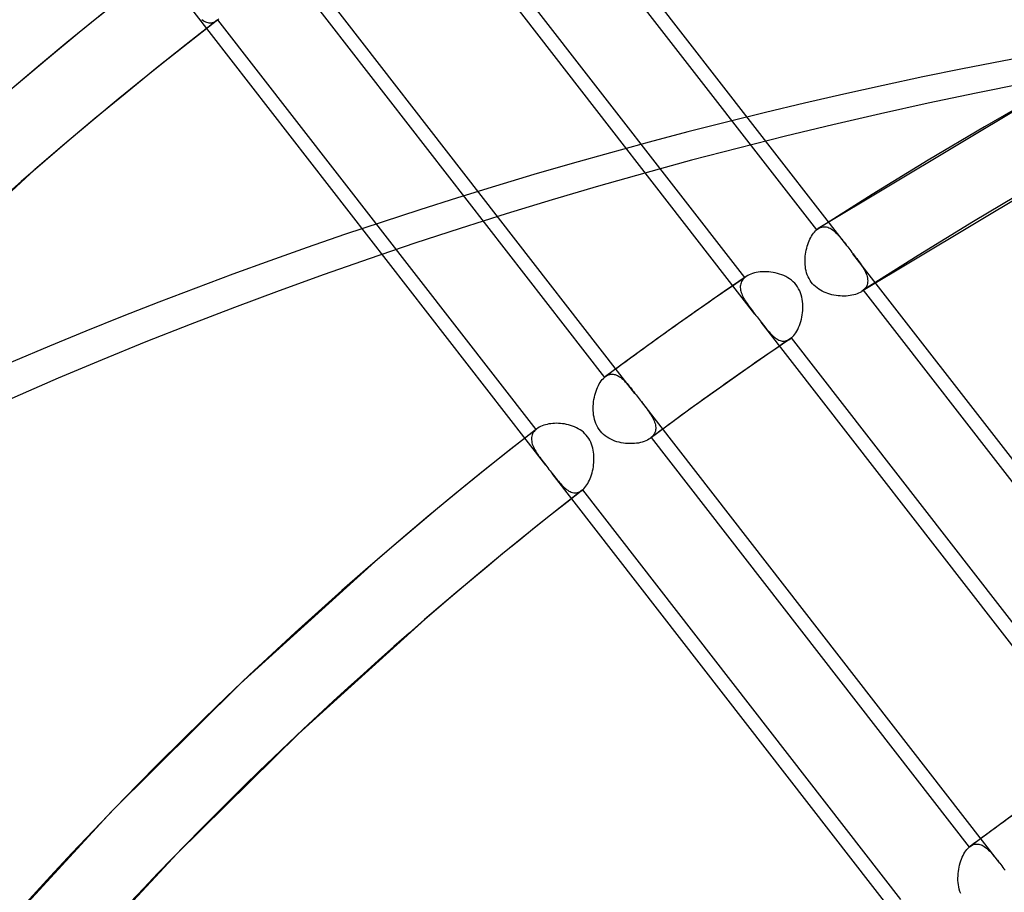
# Model space of a CAD drawing. Header units: millimetres. Extents: x -216 to 210, y -272 to 267.
# Tile 31 of 87: x -96 to -73, y 136 to 157. Entities that reach past the tile are written whole.
import ezdxf

# ---------------------------------------------------------------- set-up
doc = ezdxf.new("R2010")
doc.units = ezdxf.units.MM
doc.layers.add('MAIN-1', color=7, linetype='Continuous')

msp = doc.modelspace()

# ---------------------------------------------------------------- linework, layer by layer
at = {"layer": 'MAIN-1'}
for p, q in [((-76.236, 151.324), (-84.641, 162.155)), ((-84.4, 161.298), (-76.942, 151.688)), ((-78.388, 149.716), (-86.658, 160.374)), ((-78.627, 150.57), (-86.081, 160.176)), ((-81.199, 147.853), (-89.602, 158.682)), ((-89.37, 157.837), (-81.915, 148.23)), ((-93.485, 156.922), (-94.233, 156.317)), ((-83.29, 146.169), (-91.591, 156.865)), ((-90.993, 156.606), (-91.719, 156.039)), ((-91.355, 156.622), (-91.327, 156.602)), ((-91.327, 156.602), (-91.299, 156.586)), ((-91.299, 156.586), (-91.272, 156.572)), ((-91.272, 156.572), (-91.244, 156.561)), ((-91.244, 156.561), (-91.216, 156.552)), ((-91.216, 156.552), (-91.188, 156.547)), ((-91.188, 156.547), (-91.16, 156.545)), ((-91.16, 156.545), (-91.131, 156.547)), ((-91.131, 156.547), (-91.103, 156.552)), ((-91.103, 156.552), (-91.075, 156.56)), ((-91.075, 156.56), (-91.048, 156.572)), ((-91.048, 156.572), (-91.02, 156.587)), ((-91.02, 156.587), (-90.994, 156.606)), ((-90.994, 156.606), (-90.991, 156.608)), ((-90.991, 156.608), (-90.988, 156.61)), ((-90.988, 156.61), (-90.985, 156.613)), ((-90.985, 156.613), (-90.982, 156.615)), ((-90.982, 156.615), (-90.979, 156.617)), ((-90.979, 156.617), (-90.977, 156.62)), ((-90.977, 156.62), (-90.952, 156.643)), ((-83.519, 147.009), (-90.977, 156.62)), ((-94.233, 156.317), (-94.974, 155.704)), ((-91.719, 156.039), (-92.44, 155.465)), ((-94.974, 155.704), (-95.71, 155.085)), ((-92.44, 155.465), (-93.155, 154.885)), ((-71.244, 155.116), (-76.901, 151.719)), ((-93.155, 154.885), (-93.865, 154.299)), ((-93.865, 154.299), (-94.57, 153.706)), ((-94.57, 153.706), (-95.268, 153.106)), ((-70.376, 153.551), (-75.89, 150.241)), ((-95.268, 153.106), (-99.651, 149.076)), ((-76.967, 151.665), (-76.942, 151.688)), ((-76.942, 151.688), (-76.936, 151.693)), ((-76.936, 151.693), (-76.929, 151.699)), ((-76.929, 151.699), (-76.922, 151.704)), ((-76.922, 151.704), (-76.915, 151.71)), ((-76.915, 151.71), (-76.908, 151.714)), ((-76.908, 151.714), (-76.901, 151.719)), ((-76.901, 151.719), (-76.901, 151.719)), ((-76.901, 151.719), (-76.901, 151.719)), ((-76.901, 151.719), (-76.9, 151.719)), ((-76.9, 151.72), (-76.873, 151.735)), ((-76.9, 151.719), (-76.9, 151.72)), ((-76.9, 151.719), (-76.9, 151.719)), ((-76.9, 151.719), (-76.9, 151.719)), ((-76.873, 151.735), (-76.846, 151.747)), ((-76.846, 151.747), (-76.818, 151.756)), ((-76.818, 151.756), (-76.79, 151.762)), ((-76.79, 151.762), (-76.762, 151.764)), ((-76.762, 151.764), (-76.734, 151.763)), ((-76.734, 151.763), (-76.707, 151.758)), ((-76.707, 151.758), (-76.679, 151.751)), ((-76.679, 151.751), (-76.651, 151.74)), ((-76.651, 151.74), (-76.624, 151.727)), ((-76.624, 151.727), (-76.597, 151.711)), ((-76.597, 151.711), (-76.569, 151.692)), ((-76.569, 151.692), (-76.542, 151.672)), ((-76.542, 151.672), (-76.515, 151.648)), ((-77.116, 151.433), (-77.098, 151.472)), ((-77.098, 151.472), (-77.078, 151.51)), ((-77.078, 151.51), (-77.058, 151.546)), ((-77.058, 151.546), (-77.037, 151.579)), ((-77.037, 151.579), (-77.014, 151.61)), ((-77.014, 151.61), (-76.991, 151.639)), ((-76.991, 151.639), (-76.967, 151.665)), ((-76.515, 151.648), (-76.489, 151.623)), ((-76.489, 151.623), (-76.462, 151.596)), ((-76.462, 151.596), (-76.435, 151.567)), ((-76.435, 151.567), (-76.408, 151.537)), ((-76.408, 151.537), (-76.381, 151.505)), ((-76.381, 151.505), (-76.353, 151.471)), ((-76.353, 151.471), (-76.325, 151.436)), ((-76.325, 151.436), (-76.296, 151.4)), ((-77.194, 151.168), (-77.185, 151.214)), ((-77.185, 151.214), (-77.174, 151.26)), ((-77.174, 151.26), (-77.162, 151.305)), ((-77.162, 151.305), (-77.148, 151.349)), ((-77.148, 151.349), (-77.132, 151.392)), ((-77.132, 151.392), (-77.116, 151.433)), ((-76.296, 151.4), (-76.267, 151.363)), ((-76.267, 151.363), (-76.237, 151.324)), ((-76.237, 151.324), (-76.212, 151.292)), ((-76.212, 151.292), (-76.187, 151.26)), ((-76.187, 151.26), (-76.162, 151.228)), ((-76.162, 151.228), (-76.137, 151.196)), ((-77.213, 150.974), (-77.211, 151.023)), ((-77.213, 150.925), (-77.213, 150.974)), ((-77.211, 151.023), (-77.207, 151.072)), ((-77.207, 151.072), (-77.202, 151.12)), ((-77.202, 151.12), (-77.194, 151.168)), ((-76.137, 151.196), (-76.112, 151.163)), ((-76.112, 151.163), (-76.087, 151.131)), ((-67.682, 140.3), (-76.088, 151.132)), ((-76.087, 151.131), (-76.057, 151.092)), ((-76.057, 151.092), (-76.027, 151.054)), ((-76.027, 151.054), (-75.999, 151.016)), ((-75.999, 151.016), (-75.971, 150.979)), ((-75.971, 150.979), (-75.944, 150.942)), ((-77.21, 150.876), (-77.213, 150.925)), ((-77.205, 150.827), (-77.21, 150.876)), ((-77.198, 150.779), (-77.205, 150.827)), ((-77.188, 150.731), (-77.198, 150.779)), ((-75.944, 150.942), (-75.918, 150.906)), ((-75.918, 150.906), (-75.893, 150.87)), ((-75.893, 150.87), (-75.87, 150.834)), ((-75.87, 150.834), (-75.848, 150.799)), ((-75.848, 150.799), (-75.827, 150.764)), ((-75.827, 150.764), (-75.809, 150.729)), ((-78.589, 150.598), (-79.11, 150.241)), ((-78.669, 150.525), (-78.686, 150.501)), ((-78.649, 150.548), (-78.669, 150.525)), ((-78.627, 150.57), (-78.649, 150.548)), ((-78.621, 150.575), (-78.627, 150.57)), ((-78.614, 150.58), (-78.621, 150.575)), ((-78.608, 150.584), (-78.614, 150.58)), ((-78.602, 150.589), (-78.608, 150.584)), ((-78.595, 150.594), (-78.602, 150.589)), ((-78.589, 150.599), (-78.595, 150.594)), ((-78.556, 150.619), (-78.589, 150.599)), ((-78.521, 150.637), (-78.556, 150.619)), ((-78.483, 150.653), (-78.521, 150.637)), ((-78.442, 150.667), (-78.483, 150.653)), ((-78.4, 150.679), (-78.442, 150.667)), ((-78.355, 150.69), (-78.4, 150.679)), ((-78.309, 150.697), (-78.355, 150.69)), ((-78.262, 150.703), (-78.309, 150.697)), ((-78.213, 150.707), (-78.262, 150.703)), ((-78.164, 150.708), (-78.213, 150.707)), ((-78.114, 150.708), (-78.164, 150.708)), ((-78.063, 150.705), (-78.114, 150.708)), ((-78.012, 150.7), (-78.063, 150.705)), ((-77.961, 150.692), (-78.012, 150.7)), ((-77.91, 150.682), (-77.961, 150.692)), ((-77.859, 150.67), (-77.91, 150.682)), ((-77.808, 150.655), (-77.859, 150.67)), ((-77.759, 150.638), (-77.808, 150.655)), ((-77.71, 150.618), (-77.759, 150.638)), ((-77.663, 150.595), (-77.71, 150.618)), ((-77.617, 150.569), (-77.663, 150.595)), ((-77.573, 150.541), (-77.617, 150.569)), ((-77.531, 150.509), (-77.573, 150.541)), ((-77.175, 150.683), (-77.188, 150.731)), ((-77.159, 150.637), (-77.175, 150.683)), ((-77.141, 150.592), (-77.159, 150.637)), ((-77.119, 150.548), (-77.141, 150.592)), ((-77.094, 150.506), (-77.119, 150.548)), ((-75.809, 150.729), (-75.792, 150.695)), ((-75.792, 150.695), (-75.777, 150.66)), ((-75.777, 150.66), (-75.765, 150.626)), ((-75.765, 150.626), (-75.755, 150.593)), ((-75.755, 150.593), (-75.748, 150.56)), ((-75.748, 150.56), (-75.744, 150.528)), ((-75.744, 150.528), (-75.742, 150.496)), ((-78.73, 150.368), (-78.731, 150.339)), ((-78.731, 150.339), (-78.729, 150.31)), ((-78.727, 150.396), (-78.73, 150.368)), ((-78.729, 150.31), (-78.724, 150.28)), ((-78.721, 150.424), (-78.727, 150.396)), ((-78.724, 150.28), (-78.717, 150.249)), ((-78.712, 150.451), (-78.721, 150.424)), ((-78.701, 150.477), (-78.712, 150.451)), ((-78.686, 150.501), (-78.701, 150.477)), ((-77.491, 150.475), (-77.531, 150.509)), ((-77.454, 150.437), (-77.491, 150.475)), ((-77.42, 150.398), (-77.454, 150.437)), ((-77.39, 150.355), (-77.42, 150.398)), ((-77.362, 150.311), (-77.39, 150.355)), ((-77.338, 150.264), (-77.362, 150.311)), ((-77.067, 150.466), (-77.094, 150.506)), ((-77.037, 150.428), (-77.067, 150.466)), ((-77.004, 150.392), (-77.037, 150.428)), ((-76.969, 150.359), (-77.004, 150.392)), ((-76.931, 150.328), (-76.969, 150.359)), ((-76.892, 150.3), (-76.931, 150.328)), ((-76.851, 150.274), (-76.892, 150.3)), ((-75.821, 150.298), (-75.846, 150.274)), ((-75.8, 150.323), (-75.821, 150.298)), ((-75.782, 150.349), (-75.8, 150.323)), ((-75.767, 150.376), (-75.782, 150.349)), ((-75.756, 150.405), (-75.767, 150.376)), ((-75.748, 150.434), (-75.756, 150.405)), ((-75.744, 150.465), (-75.748, 150.434)), ((-75.742, 150.496), (-75.744, 150.465)), ((-79.11, 150.241), (-79.629, 149.881)), ((-78.717, 150.249), (-78.708, 150.218)), ((-78.708, 150.218), (-78.697, 150.187)), ((-78.697, 150.187), (-78.684, 150.156)), ((-78.684, 150.156), (-78.669, 150.124)), ((-78.669, 150.124), (-78.652, 150.092)), ((-78.652, 150.092), (-78.634, 150.059)), ((-78.634, 150.059), (-78.614, 150.027)), ((-77.318, 150.216), (-77.338, 150.264)), ((-77.301, 150.166), (-77.318, 150.216)), ((-77.287, 150.115), (-77.301, 150.166)), ((-77.276, 150.063), (-77.287, 150.115)), ((-77.269, 150.011), (-77.276, 150.063)), ((-76.808, 150.251), (-76.851, 150.274)), ((-76.764, 150.23), (-76.808, 150.251)), ((-76.72, 150.211), (-76.764, 150.23)), ((-76.674, 150.195), (-76.72, 150.211)), ((-76.628, 150.18), (-76.674, 150.195)), ((-76.582, 150.168), (-76.628, 150.18)), ((-76.534, 150.158), (-76.582, 150.168)), ((-76.486, 150.15), (-76.534, 150.158)), ((-76.438, 150.144), (-76.486, 150.15)), ((-76.39, 150.14), (-76.438, 150.144)), ((-76.342, 150.137), (-76.39, 150.14)), ((-76.295, 150.137), (-76.342, 150.137)), ((-76.248, 150.139), (-76.295, 150.137)), ((-76.202, 150.143), (-76.248, 150.139)), ((-76.157, 150.148), (-76.202, 150.143)), ((-76.113, 150.156), (-76.157, 150.148)), ((-76.071, 150.165), (-76.113, 150.156)), ((-76.031, 150.177), (-76.071, 150.165)), ((-75.992, 150.19), (-76.031, 150.177)), ((-75.956, 150.205), (-75.992, 150.19)), ((-75.923, 150.222), (-75.956, 150.205)), ((-75.891, 150.24), (-75.923, 150.222)), ((-75.883, 150.246), (-75.891, 150.24)), ((-75.875, 150.251), (-75.883, 150.246)), ((-75.868, 150.257), (-75.875, 150.251)), ((-75.86, 150.262), (-75.868, 150.257)), ((-75.853, 150.268), (-75.86, 150.262)), ((-75.846, 150.274), (-75.853, 150.268)), ((-75.846, 150.274), (-68.388, 140.663)), ((-79.629, 149.881), (-80.254, 149.44)), ((-78.614, 150.027), (-78.593, 149.994)), ((-78.593, 149.994), (-78.571, 149.961)), ((-78.571, 149.961), (-78.547, 149.928)), ((-78.547, 149.928), (-78.523, 149.894)), ((-78.523, 149.894), (-78.498, 149.86)), ((-78.498, 149.86), (-78.471, 149.825)), ((-78.471, 149.825), (-78.444, 149.789)), ((-77.264, 149.959), (-77.269, 150.011)), ((-77.265, 149.801), (-77.262, 149.854)), ((-77.262, 149.907), (-77.264, 149.959)), ((-77.262, 149.854), (-77.262, 149.907)), ((-78.444, 149.789), (-78.417, 149.753)), ((-78.417, 149.753), (-78.388, 149.717)), ((-78.388, 149.717), (-78.363, 149.685)), ((-78.363, 149.685), (-78.338, 149.652)), ((-78.338, 149.652), (-78.313, 149.62)), ((-78.313, 149.62), (-78.288, 149.588)), ((-78.288, 149.588), (-78.263, 149.556)), ((-77.312, 149.541), (-77.298, 149.592)), ((-77.298, 149.592), (-77.287, 149.643)), ((-77.287, 149.643), (-77.277, 149.695)), ((-77.277, 149.695), (-77.27, 149.748)), ((-77.27, 149.748), (-77.265, 149.801)), ((-80.254, 149.44), (-80.877, 148.994)), ((-78.263, 149.556), (-78.238, 149.524)), ((-69.836, 138.696), (-78.239, 149.524)), ((-78.238, 149.524), (-78.211, 149.488)), ((-78.211, 149.488), (-78.184, 149.453)), ((-78.184, 149.453), (-78.157, 149.419)), ((-78.157, 149.419), (-78.13, 149.387)), ((-78.13, 149.387), (-78.105, 149.355)), ((-77.405, 149.316), (-77.383, 149.357)), ((-77.383, 149.357), (-77.363, 149.4)), ((-77.363, 149.4), (-77.344, 149.446)), ((-77.344, 149.446), (-77.327, 149.493)), ((-77.327, 149.493), (-77.312, 149.541)), ((-78.105, 149.355), (-78.079, 149.325)), ((-77.565, 149.13), (-78.086, 148.774)), ((-78.079, 149.325), (-78.054, 149.295)), ((-78.054, 149.295), (-78.028, 149.267)), ((-78.028, 149.267), (-78.003, 149.241)), ((-78.003, 149.241), (-77.978, 149.216)), ((-77.978, 149.216), (-77.953, 149.193)), ((-77.953, 149.193), (-77.928, 149.171)), ((-77.928, 149.171), (-77.902, 149.152)), ((-77.902, 149.152), (-77.877, 149.135)), ((-77.877, 149.135), (-77.851, 149.119)), ((-77.592, 149.114), (-77.566, 149.129)), ((-77.566, 149.129), (-77.56, 149.133)), ((-77.56, 149.133), (-77.554, 149.138)), ((-77.554, 149.138), (-77.548, 149.142)), ((-77.548, 149.142), (-77.542, 149.147)), ((-77.542, 149.147), (-77.536, 149.152)), ((-77.536, 149.152), (-77.53, 149.157)), ((-77.53, 149.157), (-77.503, 149.182)), ((-70.075, 139.55), (-77.53, 149.157)), ((-77.503, 149.182), (-77.477, 149.211)), ((-77.477, 149.211), (-77.452, 149.243)), ((-77.452, 149.243), (-77.428, 149.278)), ((-77.428, 149.278), (-77.405, 149.316)), ((-80.877, 148.994), (-81.386, 148.623)), ((-77.851, 149.119), (-77.825, 149.107)), ((-77.825, 149.107), (-77.799, 149.096)), ((-77.799, 149.096), (-77.774, 149.089)), ((-77.774, 149.089), (-77.748, 149.083)), ((-77.748, 149.083), (-77.721, 149.081)), ((-77.721, 149.081), (-77.695, 149.082)), ((-77.695, 149.082), (-77.669, 149.085)), ((-77.669, 149.085), (-77.643, 149.092)), ((-77.643, 149.092), (-77.617, 149.101)), ((-77.617, 149.101), (-77.592, 149.114)), ((-78.086, 148.774), (-78.603, 148.414)), ((-81.386, 148.623), (-81.893, 148.248)), ((-81.967, 148.178), (-81.941, 148.206)), ((-81.941, 148.206), (-81.915, 148.23)), ((-81.915, 148.23), (-81.911, 148.234)), ((-81.911, 148.234), (-81.907, 148.237)), ((-81.907, 148.237), (-81.904, 148.24)), ((-81.904, 148.24), (-81.9, 148.243)), ((-81.9, 148.243), (-81.896, 148.246)), ((-81.896, 148.246), (-81.892, 148.249)), ((-81.892, 148.249), (-81.868, 148.265)), ((-81.868, 148.265), (-81.842, 148.279)), ((-81.842, 148.279), (-81.817, 148.29)), ((-81.817, 148.29), (-81.791, 148.298)), ((-81.791, 148.298), (-81.766, 148.303)), ((-81.766, 148.303), (-81.74, 148.305)), ((-81.74, 148.305), (-81.714, 148.304)), ((-81.714, 148.304), (-81.688, 148.301)), ((-81.688, 148.301), (-81.662, 148.295)), ((-81.662, 148.295), (-81.636, 148.286)), ((-81.636, 148.286), (-81.611, 148.275)), ((-81.611, 148.275), (-81.585, 148.261)), ((-81.585, 148.261), (-81.56, 148.245)), ((-81.56, 148.245), (-81.534, 148.227)), ((-81.534, 148.227), (-81.509, 148.207)), ((-81.509, 148.207), (-81.484, 148.185)), ((-78.603, 148.414), (-79.217, 147.981)), ((-82.095, 147.952), (-82.077, 147.995)), ((-82.077, 147.995), (-82.058, 148.037)), ((-82.058, 148.037), (-82.037, 148.076)), ((-82.037, 148.076), (-82.015, 148.112)), ((-82.015, 148.112), (-81.991, 148.147)), ((-81.991, 148.147), (-81.967, 148.178)), ((-81.484, 148.185), (-81.459, 148.162)), ((-81.459, 148.162), (-81.434, 148.137)), ((-81.434, 148.137), (-81.409, 148.111)), ((-81.409, 148.111), (-81.384, 148.083)), ((-81.384, 148.083), (-81.359, 148.054)), ((-81.359, 148.054), (-81.334, 148.023)), ((-81.334, 148.023), (-81.308, 147.992)), ((-81.308, 147.992), (-81.281, 147.959)), ((-79.217, 147.981), (-79.827, 147.544)), ((-82.161, 147.713), (-82.151, 147.763)), ((-82.151, 147.763), (-82.14, 147.812)), ((-82.14, 147.812), (-82.127, 147.86)), ((-82.127, 147.86), (-82.112, 147.907)), ((-82.112, 147.907), (-82.095, 147.952)), ((-81.281, 147.959), (-81.255, 147.925)), ((-81.255, 147.925), (-81.227, 147.89)), ((-81.227, 147.89), (-81.2, 147.854)), ((-81.2, 147.854), (-81.175, 147.822)), ((-81.175, 147.822), (-81.15, 147.79)), ((-81.15, 147.79), (-81.125, 147.758)), ((-81.125, 147.758), (-81.1, 147.726)), ((-82.179, 147.506), (-82.178, 147.558)), ((-82.178, 147.558), (-82.174, 147.61)), ((-82.174, 147.61), (-82.169, 147.662)), ((-82.169, 147.662), (-82.161, 147.713)), ((-81.1, 147.726), (-81.075, 147.694)), ((-81.075, 147.694), (-81.05, 147.661)), ((-72.648, 136.833), (-81.05, 147.662)), ((-81.05, 147.661), (-81.021, 147.624)), ((-81.021, 147.624), (-80.993, 147.588)), ((-80.993, 147.588), (-80.965, 147.552)), ((-80.965, 147.552), (-80.939, 147.516)), ((-80.939, 147.516), (-80.913, 147.481)), ((-79.827, 147.544), (-80.336, 147.173)), ((-82.178, 147.453), (-82.179, 147.506)), ((-82.174, 147.401), (-82.178, 147.453)), ((-82.168, 147.348), (-82.174, 147.401)), ((-82.159, 147.297), (-82.168, 147.348)), ((-82.147, 147.246), (-82.159, 147.297)), ((-80.913, 147.481), (-80.888, 147.446)), ((-80.888, 147.446), (-80.865, 147.412)), ((-80.865, 147.412), (-80.842, 147.378)), ((-80.842, 147.378), (-80.821, 147.345)), ((-80.821, 147.345), (-80.801, 147.311)), ((-80.801, 147.311), (-80.783, 147.278)), ((-83.444, 147.061), (-83.475, 147.043)), ((-83.411, 147.078), (-83.444, 147.061)), ((-83.376, 147.094), (-83.411, 147.078)), ((-83.339, 147.107), (-83.376, 147.094)), ((-83.3, 147.119), (-83.339, 147.107)), ((-83.259, 147.129), (-83.3, 147.119)), ((-83.217, 147.138), (-83.259, 147.129)), ((-83.174, 147.144), (-83.217, 147.138)), ((-83.129, 147.149), (-83.174, 147.144)), ((-83.084, 147.152), (-83.129, 147.149)), ((-83.038, 147.153), (-83.084, 147.152)), ((-82.991, 147.152), (-83.038, 147.153)), ((-82.944, 147.149), (-82.991, 147.152)), ((-82.896, 147.144), (-82.944, 147.149)), ((-82.849, 147.137), (-82.896, 147.144)), ((-82.802, 147.128), (-82.849, 147.137)), ((-82.754, 147.117), (-82.802, 147.128)), ((-82.708, 147.104), (-82.754, 147.117)), ((-82.662, 147.088), (-82.708, 147.104)), ((-82.616, 147.07), (-82.662, 147.088)), ((-82.572, 147.05), (-82.616, 147.07)), ((-82.529, 147.027), (-82.572, 147.05)), ((-82.132, 147.196), (-82.147, 147.246)), ((-82.114, 147.147), (-82.132, 147.196)), ((-82.093, 147.099), (-82.114, 147.147)), ((-82.068, 147.053), (-82.093, 147.099)), ((-82.039, 147.009), (-82.068, 147.053)), ((-80.336, 147.173), (-80.842, 146.799)), ((-80.783, 147.278), (-80.766, 147.245)), ((-80.766, 147.245), (-80.752, 147.213)), ((-80.752, 147.213), (-80.74, 147.18)), ((-80.74, 147.18), (-80.729, 147.149)), ((-80.729, 147.149), (-80.722, 147.117)), ((-80.722, 147.117), (-80.716, 147.086)), ((-80.716, 147.086), (-80.714, 147.056)), ((-80.714, 147.056), (-80.714, 147.026)), ((-83.503, 147.023), (-84.147, 146.517)), ((-83.623, 146.824), (-83.625, 146.793)), ((-83.618, 146.853), (-83.623, 146.824)), ((-83.609, 146.882), (-83.618, 146.853)), ((-83.598, 146.91), (-83.609, 146.882)), ((-83.583, 146.936), (-83.598, 146.91)), ((-83.565, 146.962), (-83.583, 146.936)), ((-83.544, 146.986), (-83.565, 146.962)), ((-83.519, 147.009), (-83.544, 146.986)), ((-83.517, 147.012), (-83.519, 147.009)), ((-83.514, 147.014), (-83.517, 147.012)), ((-83.511, 147.016), (-83.514, 147.014)), ((-83.508, 147.018), (-83.511, 147.016)), ((-83.506, 147.021), (-83.508, 147.018)), ((-83.503, 147.023), (-83.506, 147.021)), ((-83.475, 147.043), (-83.503, 147.023)), ((-82.488, 147.001), (-82.529, 147.027)), ((-82.448, 146.973), (-82.488, 147.001)), ((-82.41, 146.942), (-82.448, 146.973)), ((-82.374, 146.909), (-82.41, 146.942)), ((-82.342, 146.873), (-82.374, 146.909)), ((-82.311, 146.836), (-82.342, 146.873)), ((-82.284, 146.796), (-82.311, 146.836)), ((-82.008, 146.968), (-82.039, 147.009)), ((-81.974, 146.93), (-82.008, 146.968)), ((-81.937, 146.894), (-81.974, 146.93)), ((-81.897, 146.86), (-81.937, 146.894)), ((-81.854, 146.83), (-81.897, 146.86)), ((-81.81, 146.803), (-81.854, 146.83)), ((-80.819, 146.818), (-80.822, 146.814)), ((-80.795, 146.84), (-80.819, 146.818)), ((-80.819, 146.818), (-73.364, 137.211)), ((-80.774, 146.864), (-80.795, 146.84)), ((-80.757, 146.888), (-80.774, 146.864)), ((-80.742, 146.914), (-80.757, 146.888)), ((-80.731, 146.941), (-80.742, 146.914)), ((-80.722, 146.969), (-80.731, 146.941)), ((-80.716, 146.997), (-80.722, 146.969)), ((-80.714, 147.026), (-80.716, 146.997)), ((-83.625, 146.793), (-83.625, 146.763)), ((-83.625, 146.763), (-83.621, 146.731)), ((-83.621, 146.731), (-83.615, 146.699)), ((-83.615, 146.699), (-83.606, 146.666)), ((-83.606, 146.666), (-83.594, 146.633)), ((-83.594, 146.633), (-83.58, 146.6)), ((-83.58, 146.6), (-83.564, 146.566)), ((-82.26, 146.754), (-82.284, 146.796)), ((-82.238, 146.71), (-82.26, 146.754)), ((-82.219, 146.665), (-82.238, 146.71)), ((-82.203, 146.619), (-82.219, 146.665)), ((-82.19, 146.572), (-82.203, 146.619)), ((-81.765, 146.778), (-81.81, 146.803)), ((-81.717, 146.757), (-81.765, 146.778)), ((-81.669, 146.738), (-81.717, 146.757)), ((-81.621, 146.722), (-81.669, 146.738)), ((-81.571, 146.708), (-81.621, 146.722)), ((-81.52, 146.697), (-81.571, 146.708)), ((-81.469, 146.688), (-81.52, 146.697)), ((-81.418, 146.682), (-81.469, 146.688)), ((-81.366, 146.678), (-81.418, 146.682)), ((-81.315, 146.676), (-81.366, 146.678)), ((-81.264, 146.676), (-81.315, 146.676)), ((-81.214, 146.679), (-81.264, 146.676)), ((-81.165, 146.684), (-81.214, 146.679)), ((-81.117, 146.691), (-81.165, 146.684)), ((-81.071, 146.7), (-81.117, 146.691)), ((-81.027, 146.712), (-81.071, 146.7)), ((-80.984, 146.725), (-81.027, 146.712)), ((-80.945, 146.741), (-80.984, 146.725)), ((-80.908, 146.758), (-80.945, 146.741)), ((-80.873, 146.778), (-80.908, 146.758)), ((-80.842, 146.799), (-80.873, 146.778)), ((-80.838, 146.802), (-80.842, 146.799)), ((-80.834, 146.805), (-80.838, 146.802)), ((-80.83, 146.808), (-80.834, 146.805)), ((-80.826, 146.811), (-80.83, 146.808)), ((-80.822, 146.814), (-80.826, 146.811)), ((-84.147, 146.517), (-84.787, 146.005)), ((-83.564, 146.566), (-83.546, 146.532)), ((-83.546, 146.532), (-83.527, 146.498)), ((-83.527, 146.498), (-83.505, 146.463)), ((-83.505, 146.463), (-83.483, 146.428)), ((-83.483, 146.428), (-83.459, 146.393)), ((-83.459, 146.393), (-83.433, 146.357)), ((-83.433, 146.357), (-83.406, 146.321)), ((-82.179, 146.524), (-82.19, 146.572)), ((-82.171, 146.476), (-82.179, 146.524)), ((-82.165, 146.428), (-82.171, 146.476)), ((-82.162, 146.379), (-82.165, 146.428)), ((-82.161, 146.33), (-82.162, 146.379)), ((-83.406, 146.321), (-83.379, 146.284)), ((-83.379, 146.284), (-83.35, 146.246)), ((-83.35, 146.246), (-83.321, 146.208)), ((-83.321, 146.208), (-83.291, 146.169)), ((-83.291, 146.169), (-83.266, 146.137)), ((-83.266, 146.137), (-83.241, 146.105)), ((-82.183, 146.086), (-82.175, 146.134)), ((-82.175, 146.134), (-82.169, 146.183)), ((-82.169, 146.183), (-82.164, 146.232)), ((-82.164, 146.232), (-82.161, 146.281)), ((-82.161, 146.281), (-82.161, 146.33)), ((-84.787, 146.005), (-85.422, 145.488)), ((-83.241, 146.105), (-83.216, 146.072)), ((-83.216, 146.072), (-83.191, 146.04)), ((-83.191, 146.04), (-83.166, 146.008)), ((-83.166, 146.008), (-83.141, 145.976)), ((-74.736, 135.145), (-83.141, 145.977)), ((-83.141, 145.976), (-83.111, 145.938)), ((-83.111, 145.938), (-83.081, 145.9)), ((-83.081, 145.9), (-83.053, 145.863)), ((-82.249, 145.859), (-82.233, 145.901)), ((-82.233, 145.901), (-82.218, 145.946)), ((-82.218, 145.946), (-82.205, 145.991)), ((-82.205, 145.991), (-82.193, 146.038)), ((-82.193, 146.038), (-82.183, 146.086)), ((-83.053, 145.863), (-83.024, 145.828)), ((-83.024, 145.828), (-82.996, 145.794)), ((-82.996, 145.794), (-82.968, 145.762)), ((-82.968, 145.762), (-82.941, 145.73)), ((-82.941, 145.73), (-82.914, 145.701)), ((-82.914, 145.701), (-82.886, 145.673)), ((-82.886, 145.673), (-82.859, 145.647)), ((-82.373, 145.646), (-82.35, 145.675)), ((-82.35, 145.675), (-82.328, 145.707)), ((-82.328, 145.707), (-82.306, 145.742)), ((-82.306, 145.742), (-82.286, 145.779)), ((-82.286, 145.779), (-82.267, 145.818)), ((-82.267, 145.818), (-82.249, 145.859)), ((-85.422, 145.488), (-86.053, 144.966)), ((-82.438, 145.583), (-83.064, 145.091)), ((-82.859, 145.647), (-82.831, 145.623)), ((-82.831, 145.623), (-82.804, 145.601)), ((-82.804, 145.601), (-82.776, 145.581)), ((-82.776, 145.581), (-82.748, 145.564)), ((-82.748, 145.564), (-82.72, 145.55)), ((-82.72, 145.55), (-82.692, 145.538)), ((-82.692, 145.538), (-82.663, 145.529)), ((-82.663, 145.529), (-82.635, 145.524)), ((-82.635, 145.524), (-82.607, 145.522)), ((-82.607, 145.522), (-82.578, 145.523)), ((-82.578, 145.523), (-82.55, 145.528)), ((-82.55, 145.528), (-82.521, 145.536)), ((-82.521, 145.536), (-82.493, 145.548)), ((-82.493, 145.548), (-82.466, 145.564)), ((-82.466, 145.564), (-82.438, 145.583)), ((-82.438, 145.583), (-82.436, 145.585)), ((-82.436, 145.585), (-82.433, 145.587)), ((-82.433, 145.587), (-82.43, 145.589)), ((-82.43, 145.589), (-82.428, 145.592)), ((-82.428, 145.592), (-82.425, 145.594)), ((-82.425, 145.594), (-82.423, 145.596)), ((-82.423, 145.596), (-82.398, 145.62)), ((-74.964, 135.985), (-82.423, 145.596)), ((-82.398, 145.62), (-82.373, 145.646)), ((-83.064, 145.091), (-83.686, 144.594)), ((-86.053, 144.966), (-86.679, 144.438)), ((-83.686, 144.594), (-84.303, 144.091)), ((-86.679, 144.438), (-87.3, 143.905)), ((-84.303, 144.091), (-84.916, 143.583)), ((-87.3, 143.905), (-90.45, 141.049)), ((-84.916, 143.583), (-85.524, 143.07)), ((-85.524, 143.07), (-86.128, 142.552)), ((-86.128, 142.552), (-89.089, 139.873)), ((-90.45, 141.049), (-93.47, 138.051)), ((-89.089, 139.873), (-91.933, 137.066)), ((-93.47, 138.051), (-96.364, 134.906)), ((-72.327, 137.975), (-72.836, 137.603)), ((-72.836, 137.603), (-73.342, 137.228)), ((-73.463, 137.093), (-73.44, 137.127)), ((-73.44, 137.127), (-73.415, 137.158)), ((-73.415, 137.158), (-73.39, 137.186)), ((-73.39, 137.186), (-73.364, 137.211)), ((-73.364, 137.211), (-73.36, 137.214)), ((-73.36, 137.214), (-73.357, 137.217)), ((-73.357, 137.217), (-73.353, 137.22)), ((-73.353, 137.22), (-73.349, 137.223)), ((-73.349, 137.223), (-73.346, 137.226)), ((-73.346, 137.226), (-73.342, 137.228)), ((-73.342, 137.228), (-73.317, 137.245)), ((-73.317, 137.245), (-73.292, 137.259)), ((-73.292, 137.259), (-73.266, 137.27)), ((-73.266, 137.27), (-73.241, 137.278)), ((-73.241, 137.278), (-73.215, 137.283)), ((-73.215, 137.283), (-73.189, 137.285)), ((-73.189, 137.285), (-73.163, 137.285)), ((-73.163, 137.285), (-73.137, 137.281)), ((-73.137, 137.281), (-73.111, 137.275)), ((-73.111, 137.275), (-73.085, 137.266)), ((-73.085, 137.266), (-73.06, 137.255)), ((-73.06, 137.255), (-73.034, 137.241)), ((-73.034, 137.241), (-73.009, 137.225)), ((-73.009, 137.225), (-72.983, 137.207)), ((-72.983, 137.207), (-72.958, 137.187)), ((-72.958, 137.187), (-72.933, 137.166)), ((-72.933, 137.166), (-72.908, 137.142)), ((-72.908, 137.142), (-72.883, 137.117)), ((-91.933, 137.066), (-94.662, 134.128)), ((-73.561, 136.887), (-73.544, 136.932)), ((-73.544, 136.932), (-73.526, 136.975)), ((-73.526, 136.975), (-73.507, 137.017)), ((-73.507, 137.017), (-73.486, 137.056)), ((-73.486, 137.056), (-73.463, 137.093)), ((-72.883, 137.117), (-72.858, 137.091)), ((-72.858, 137.091), (-72.833, 137.063)), ((-72.833, 137.063), (-72.808, 137.034)), ((-72.808, 137.034), (-72.782, 137.003)), ((-72.782, 137.003), (-72.756, 136.972)), ((-72.756, 136.972), (-72.73, 136.939)), ((-72.73, 136.939), (-72.703, 136.905)), ((-72.703, 136.905), (-72.676, 136.87)), ((-73.617, 136.642), (-73.61, 136.693)), ((-73.61, 136.693), (-73.6, 136.743)), ((-73.6, 136.743), (-73.589, 136.792)), ((-73.589, 136.792), (-73.576, 136.84)), ((-73.576, 136.84), (-73.561, 136.887)), ((-72.676, 136.87), (-72.648, 136.834)), ((-72.648, 136.834), (-72.624, 136.802)), ((-72.624, 136.802), (-72.599, 136.77)), ((-72.599, 136.77), (-72.574, 136.738)), ((-72.574, 136.738), (-72.549, 136.706)), ((-72.549, 136.706), (-72.524, 136.674)), ((-73.628, 136.486), (-73.626, 136.538)), ((-73.627, 136.433), (-73.628, 136.486)), ((-73.623, 136.38), (-73.627, 136.433)), ((-73.626, 136.538), (-73.623, 136.59)), ((-73.623, 136.59), (-73.617, 136.642)), ((-73.617, 136.328), (-73.623, 136.38)), ((-73.608, 136.277), (-73.617, 136.328)), ((-73.596, 136.226), (-73.608, 136.277)), ((-73.581, 136.175), (-73.596, 136.226)), ((-73.563, 136.126), (-73.581, 136.175))]:
    msp.add_line(p, q, dxfattribs=at)
for centre, major_axis, start_param, end_param in [((12.529, 10.85), (-129.487, 149.519), -1.616769, -0.097375), ((12.529, 10.85), (128.315, -148.166), 1.525592, 3.043449), ((8.129, 7.04), (-129.487, 149.519), -1.616769, -0.097375), ((16.929, 14.661), (-123.628, 142.753), -1.614719, -0.099424), ((8.129, 7.04), (128.315, -148.166), 1.524472, 3.04457), ((16.929, 14.661), (122.456, -141.4), 1.526852, 3.042189), ((3.729, 3.229), (-129.487, 149.519), -1.616769, -0.097375), ((3.729, 3.229), (128.315, -148.166), 1.524472, 3.04457), ((21.329, 18.471), (-117.769, 135.988), -1.613332, -0.100812), ((21.329, 18.471), (116.597, -134.635), 1.529278, 3.039764), ((-0.5, -0.433), (123.73, -142.871), 0.713724, 3.451437), ((21.329, 18.471), (-108.629, 125.434), -1.610102, -0.104042), ((21.329, 18.471), (107.457, -124.08), 1.531844, 3.037198), ((0, 0), (-123.075, 142.115), -2.427868, 0.713724), ((-4.5, -3.897), (-117.183, 135.311), -0.857072, 0.190842), ((-5, -4.33), (-117.838, 136.067), -0.857072, 0), ((21.329, 18.471), (-117.769, 135.988), -0.042535, 0.713724), ((21.329, 18.471), (116.597, -134.635), 3.100074, 3.457445), ((21.329, 18.471), (-108.629, 125.434), -0.087856, -0.055492), ((21.329, 18.471), (107.457, -124.08), 3.05356, 3.086277), ((21.329, 18.471), (-108.629, 125.434), -0.039306, 0.713724), ((21.329, 18.471), (107.457, -124.08), 3.10264, 3.351904), ((21.329, 18.471), (-99.488, 114.879), -0.089343, -0.054005)]:
    msp.add_ellipse(centre, major_axis=major_axis, ratio=0.75, start_param=start_param, end_param=end_param, dxfattribs=at)

doc.saveas('drawing.dxf')
